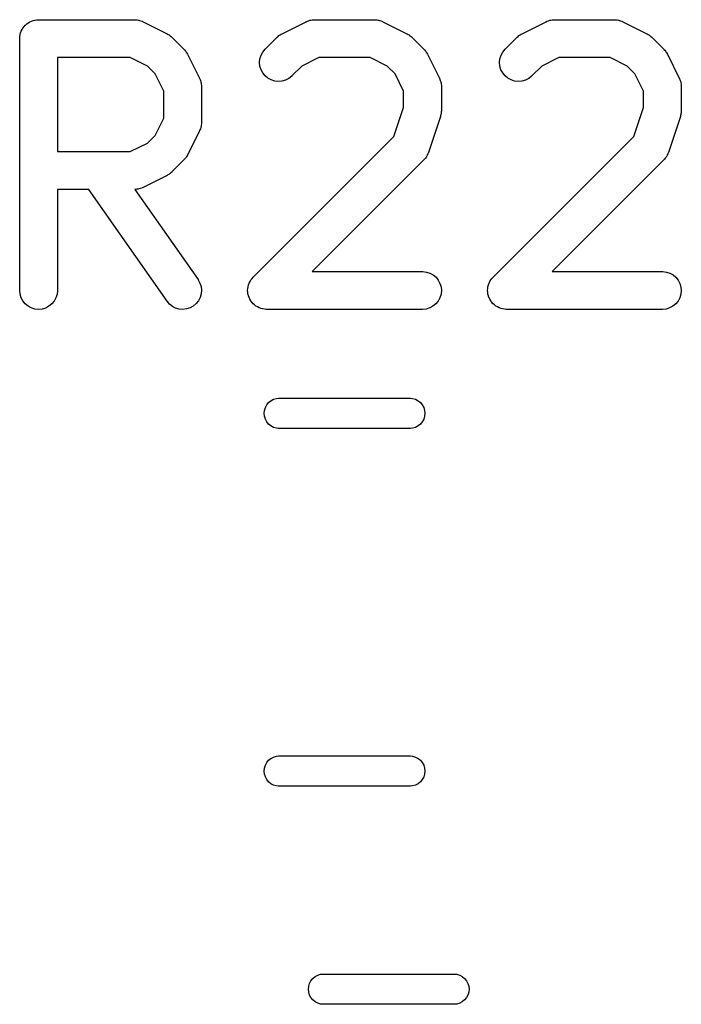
# Model space of a CAD drawing. Extents: x -0.18 to 2.54, y -2.17 to -0.07.
# Tile 27 of 39: x 1.31 to 1.42, y -0.73 to -0.58. Entities that reach past the tile are written whole.
import ezdxf

# ---------------------------------------------------------------- set-up
doc = ezdxf.new("R2010")
doc.units = 0
doc.header["$MEASUREMENT"] = 0
doc.layers.add('BLACK', color=7, linetype='CONTINUOUS')

msp = doc.modelspace()

# ---------------------------------------------------------------- linework, layer by layer
at = {"layer": 'BLACK', "linetype": 'CONTINUOUS'}
for p, q in [((1.31285, -0.581811), (1.31303, -0.581598)), ((1.31303, -0.581598), (1.3132, -0.581384)), ((1.3132, -0.581384), (1.31321, -0.581378)), ((1.31321, -0.581378), (1.31322, -0.58137)), ((1.31322, -0.58137), (1.31343, -0.581197)), ((1.31343, -0.581197), (1.31365, -0.58102)), ((1.31365, -0.58102), (1.31366, -0.581015)), ((1.31366, -0.581015), (1.31367, -0.581009)), ((1.31367, -0.581009), (1.31391, -0.58088)), ((1.31391, -0.58088), (1.31416, -0.58075)), ((1.31416, -0.58075), (1.31417, -0.580747)), ((1.31417, -0.580747), (1.31418, -0.580742)), ((1.31418, -0.580742), (1.31444, -0.580663)), ((1.31444, -0.580663), (1.31471, -0.580583)), ((1.31471, -0.580583), (1.31472, -0.580582)), ((1.31472, -0.580582), (1.31473, -0.580579)), ((1.31473, -0.580579), (1.31501, -0.580554)), ((1.31501, -0.580554), (1.31528, -0.580527)), ((1.31528, -0.580527), (1.33028, -0.580527)), ((1.33028, -0.580527), (1.33032, -0.580527)), ((1.33032, -0.580527), (1.33041, -0.580537)), ((1.33041, -0.580537), (1.3305, -0.580535)), ((1.3305, -0.580535), (1.3307, -0.580569)), ((1.3307, -0.580569), (1.3309, -0.580591)), ((1.3309, -0.580591), (1.33098, -0.580618)), ((1.33098, -0.580618), (1.33106, -0.580632)), ((1.33106, -0.580632), (1.33125, -0.580705)), ((1.33125, -0.580705), (1.33145, -0.580766)), ((1.33145, -0.580766), (1.33152, -0.580807)), ((1.33152, -0.580807), (1.3316, -0.580839)), ((1.3316, -0.580839), (1.33535, -0.582713)), ((1.35333, -0.582713), (1.35708, -0.580839)), ((1.35708, -0.580839), (1.35712, -0.58082)), ((1.35712, -0.58082), (1.3572, -0.58079)), ((1.3572, -0.58079), (1.35728, -0.58075)), ((1.35728, -0.58075), (1.35747, -0.580691)), ((1.35747, -0.580691), (1.35766, -0.580622)), ((1.35766, -0.580622), (1.35775, -0.580608)), ((1.35775, -0.580608), (1.35783, -0.580583)), ((1.35783, -0.580583), (1.35803, -0.580563)), ((1.35803, -0.580563), (1.35823, -0.580532)), ((1.35823, -0.580532), (1.35832, -0.580535)), ((1.35832, -0.580535), (1.3584, -0.580527)), ((1.3584, -0.580527), (1.36778, -0.580527)), ((1.36778, -0.580527), (1.36782, -0.580527)), ((1.36782, -0.580527), (1.36791, -0.580537)), ((1.36791, -0.580537), (1.36799, -0.580535)), ((1.36799, -0.580535), (1.36819, -0.580569)), ((1.36819, -0.580569), (1.36839, -0.580591)), ((1.36839, -0.580591), (1.36847, -0.580618)), ((1.36847, -0.580618), (1.36856, -0.580632)), ((1.36856, -0.580632), (1.36875, -0.580705)), ((1.36875, -0.580705), (1.36894, -0.580766)), ((1.36894, -0.580766), (1.36902, -0.580807)), ((1.36902, -0.580807), (1.3691, -0.580839)), ((1.3691, -0.580839), (1.37285, -0.582713)), ((1.39083, -0.582713), (1.39458, -0.580839)), ((1.39458, -0.580839), (1.39462, -0.58082)), ((1.39462, -0.58082), (1.3947, -0.58079)), ((1.3947, -0.58079), (1.39477, -0.58075)), ((1.39477, -0.58075), (1.39497, -0.580691)), ((1.39497, -0.580691), (1.39516, -0.580622)), ((1.39516, -0.580622), (1.39524, -0.580608)), ((1.39524, -0.580608), (1.39533, -0.580583)), ((1.39533, -0.580583), (1.39553, -0.580563)), ((1.39553, -0.580563), (1.39573, -0.580532)), ((1.39573, -0.580532), (1.39581, -0.580535)), ((1.39581, -0.580535), (1.3959, -0.580527)), ((1.3959, -0.580527), (1.40527, -0.580527)), ((1.40527, -0.580527), (1.40531, -0.580527)), ((1.40531, -0.580527), (1.4054, -0.580537)), ((1.4054, -0.580537), (1.40549, -0.580535)), ((1.40549, -0.580535), (1.40569, -0.580569)), ((1.40569, -0.580569), (1.40589, -0.580591)), ((1.40589, -0.580591), (1.40597, -0.580618)), ((1.40597, -0.580618), (1.40606, -0.580632)), ((1.40606, -0.580632), (1.40624, -0.580705)), ((1.40624, -0.580705), (1.40644, -0.580766)), ((1.40644, -0.580766), (1.40651, -0.580807)), ((1.40651, -0.580807), (1.40659, -0.580839)), ((1.40659, -0.580839), (1.41034, -0.582713)), ((1.31233, -0.583438), (1.31236, -0.583161)), ((1.31236, -0.583161), (1.31239, -0.582886)), ((1.31239, -0.582876), (1.3124, -0.582866)), ((1.31239, -0.582886), (1.31239, -0.582876)), ((1.3124, -0.582866), (1.31248, -0.582602)), ((1.31248, -0.582602), (1.31256, -0.582335)), ((1.31256, -0.582335), (1.31257, -0.582326)), ((1.31257, -0.582316), (1.3127, -0.582072)), ((1.31257, -0.582326), (1.31257, -0.582316)), ((1.3127, -0.582072), (1.31284, -0.581828)), ((1.31284, -0.581821), (1.31285, -0.581811)), ((1.31284, -0.581828), (1.31284, -0.581821)), ((1.33535, -0.582713), (1.33539, -0.582732)), ((1.33539, -0.582732), (1.33553, -0.582822)), ((1.33553, -0.582822), (1.33567, -0.582901)), ((1.33567, -0.582901), (1.33577, -0.582979)), ((1.33577, -0.582979), (1.33587, -0.583046)), ((1.33587, -0.583046), (1.33599, -0.583161)), ((1.33599, -0.583161), (1.33612, -0.583266)), ((1.3526, -0.583237), (1.35273, -0.583134)), ((1.35273, -0.583134), (1.35285, -0.58302)), ((1.35285, -0.58302), (1.35295, -0.582955)), ((1.35295, -0.582955), (1.35305, -0.582878)), ((1.35305, -0.582878), (1.35319, -0.582802)), ((1.35319, -0.582802), (1.35333, -0.582713)), ((1.37285, -0.582713), (1.37288, -0.582732)), ((1.37288, -0.582732), (1.37302, -0.582822)), ((1.37302, -0.582822), (1.37317, -0.582901)), ((1.37317, -0.582901), (1.37326, -0.582979)), ((1.37326, -0.582979), (1.37337, -0.583046)), ((1.37337, -0.583046), (1.37349, -0.583161)), ((1.37349, -0.583161), (1.37361, -0.583266)), ((1.39009, -0.583237), (1.39022, -0.583134)), ((1.39022, -0.583134), (1.39034, -0.58302)), ((1.39034, -0.58302), (1.39045, -0.582955)), ((1.39045, -0.582955), (1.39054, -0.582878)), ((1.39054, -0.582878), (1.39069, -0.582802)), ((1.39069, -0.582802), (1.39083, -0.582713)), ((1.41034, -0.582713), (1.41038, -0.582732)), ((1.41038, -0.582732), (1.41052, -0.582822)), ((1.41052, -0.582822), (1.41066, -0.582901)), ((1.41066, -0.582901), (1.41076, -0.582979)), ((1.41076, -0.582979), (1.41086, -0.583046)), ((1.41086, -0.583046), (1.41098, -0.583161)), ((1.41098, -0.583161), (1.41111, -0.583266)), ((1.31233, -0.583458), (1.31233, -0.583438)), ((1.31233, -0.583459), (1.31233, -0.583458)), ((1.31233, -0.58348), (1.31233, -0.583459)), ((1.31233, -0.583459), (1.31233, -0.583459)), ((1.31233, -0.62285), (1.31233, -0.58348)), ((1.33612, -0.583266), (1.33799, -0.585141)), ((1.35069, -0.585141), (1.35257, -0.583266)), ((1.35257, -0.583266), (1.3526, -0.583237)), ((1.37361, -0.583266), (1.37549, -0.585141)), ((1.38819, -0.585141), (1.39006, -0.583266)), ((1.39006, -0.583266), (1.39009, -0.583237)), ((1.41111, -0.583266), (1.41298, -0.585141)), ((1.33799, -0.585141), (1.33802, -0.585171)), ((1.33802, -0.585171), (1.33813, -0.5853)), ((1.33813, -0.5853), (1.33824, -0.585421)), ((1.33824, -0.585421), (1.33831, -0.585525)), ((1.33831, -0.585525), (1.33838, -0.585621)), ((1.33838, -0.585621), (1.33846, -0.585768)), ((1.33846, -0.585768), (1.33855, -0.585909)), ((1.33855, -0.585909), (1.34042, -0.589658)), ((1.34988, -0.586645), (1.35005, -0.586094)), ((1.35005, -0.586094), (1.35033, -0.585586)), ((1.35033, -0.585586), (1.35069, -0.585141)), ((1.37549, -0.585141), (1.37552, -0.585171)), ((1.37552, -0.585171), (1.37562, -0.5853)), ((1.37562, -0.5853), (1.37574, -0.585421)), ((1.37574, -0.585421), (1.3758, -0.585525)), ((1.3758, -0.585525), (1.37588, -0.585621)), ((1.37588, -0.585621), (1.37595, -0.585768)), ((1.37595, -0.585768), (1.37604, -0.585909)), ((1.37604, -0.585909), (1.37792, -0.589658)), ((1.38738, -0.586645), (1.38755, -0.586094)), ((1.38755, -0.586094), (1.38782, -0.585586)), ((1.38782, -0.585586), (1.38819, -0.585141)), ((1.41298, -0.585141), (1.41301, -0.585171)), ((1.41301, -0.585171), (1.41312, -0.5853)), ((1.41312, -0.5853), (1.41323, -0.585421)), ((1.41323, -0.585421), (1.4133, -0.585525)), ((1.4133, -0.585525), (1.41337, -0.585621)), ((1.41337, -0.585621), (1.41345, -0.585768)), ((1.41345, -0.585768), (1.41354, -0.585909)), ((1.41354, -0.585909), (1.41541, -0.589658)), ((1.31824, -0.586432), (1.31824, -0.601149)), ((1.32959, -0.586432), (1.31824, -0.586432)), ((1.33228, -0.587781), (1.32959, -0.586432)), ((1.33348, -0.588978), (1.33228, -0.587781)), ((1.34983, -0.587219), (1.34988, -0.586645)), ((1.34988, -0.587793), (1.34983, -0.587219)), ((1.35005, -0.588345), (1.34988, -0.587793)), ((1.3564, -0.587781), (1.35487, -0.589317)), ((1.3591, -0.586432), (1.3564, -0.587781)), ((1.36708, -0.586432), (1.3591, -0.586432)), ((1.36978, -0.587781), (1.36708, -0.586432)), ((1.37098, -0.588978), (1.36978, -0.587781)), ((1.38732, -0.587219), (1.38738, -0.586645)), ((1.38738, -0.587793), (1.38732, -0.587219)), ((1.38754, -0.588345), (1.38738, -0.587793)), ((1.3939, -0.587781), (1.39236, -0.589317)), ((1.3966, -0.586432), (1.3939, -0.587781)), ((1.40458, -0.586432), (1.3966, -0.586432)), ((1.40727, -0.587781), (1.40458, -0.586432)), ((1.40847, -0.588978), (1.40727, -0.587781)), ((1.33483, -0.591676), (1.33348, -0.588978)), ((1.35031, -0.588855), (1.35005, -0.588345)), ((1.35068, -0.589302), (1.35031, -0.588855)), ((1.35112, -0.589671), (1.35068, -0.589302)), ((1.35484, -0.589346), (1.35439, -0.589705)), ((1.35487, -0.589317), (1.35484, -0.589346)), ((1.37232, -0.591676), (1.37098, -0.588978)), ((1.38781, -0.588855), (1.38754, -0.588345)), ((1.38817, -0.589302), (1.38781, -0.588855)), ((1.38861, -0.589671), (1.38817, -0.589302)), ((1.39233, -0.589346), (1.39188, -0.589705)), ((1.39236, -0.589317), (1.39233, -0.589346)), ((1.40982, -0.591676), (1.40847, -0.588978)), ((1.34042, -0.589658), (1.34044, -0.589695)), ((1.34044, -0.589695), (1.34047, -0.589777)), ((1.34047, -0.589777), (1.34051, -0.589853)), ((1.34051, -0.589853), (1.34057, -0.590047)), ((1.34057, -0.590047), (1.34064, -0.590236)), ((1.34064, -0.590236), (1.34065, -0.590322)), ((1.34065, -0.590322), (1.34068, -0.590405)), ((1.34068, -0.590405), (1.3407, -0.590606)), ((1.3407, -0.590606), (1.34073, -0.590805)), ((1.34073, -0.590805), (1.34073, -0.590892)), ((1.34073, -0.590892), (1.34073, -0.590979)), ((1.35163, -0.589947), (1.35112, -0.589671)), ((1.35218, -0.590119), (1.35163, -0.589947)), ((1.35275, -0.590182), (1.35218, -0.590119)), ((1.35332, -0.590131), (1.35275, -0.590182)), ((1.35388, -0.589971), (1.35332, -0.590131)), ((1.35439, -0.589705), (1.35388, -0.589971)), ((1.37792, -0.589658), (1.37794, -0.589695)), ((1.37794, -0.589695), (1.37797, -0.589777)), ((1.37797, -0.589777), (1.37801, -0.589853)), ((1.37801, -0.589853), (1.37806, -0.590047)), ((1.37806, -0.590047), (1.37813, -0.590236)), ((1.37813, -0.590236), (1.37815, -0.590322)), ((1.37815, -0.590322), (1.37817, -0.590405)), ((1.37817, -0.590405), (1.37819, -0.590606)), ((1.37819, -0.590606), (1.37822, -0.590805)), ((1.37822, -0.590805), (1.37822, -0.590892)), ((1.37822, -0.590892), (1.37823, -0.590979)), ((1.38912, -0.589947), (1.38861, -0.589671)), ((1.38967, -0.590119), (1.38912, -0.589947)), ((1.39024, -0.590182), (1.38967, -0.590119)), ((1.39082, -0.590131), (1.39024, -0.590182)), ((1.39137, -0.589971), (1.39082, -0.590131)), ((1.39188, -0.589705), (1.39137, -0.589971)), ((1.41541, -0.589658), (1.41543, -0.589695)), ((1.41543, -0.589695), (1.41546, -0.589777)), ((1.41546, -0.589777), (1.4155, -0.589853)), ((1.4155, -0.589853), (1.41556, -0.590047)), ((1.41556, -0.590047), (1.41563, -0.590236)), ((1.41563, -0.590236), (1.41564, -0.590322)), ((1.41564, -0.590322), (1.41567, -0.590405)), ((1.41567, -0.590405), (1.41569, -0.590606)), ((1.41569, -0.590606), (1.41572, -0.590805)), ((1.41572, -0.590805), (1.41572, -0.590892)), ((1.41572, -0.590892), (1.41572, -0.590979)), ((1.33483, -0.595906), (1.33483, -0.591676)), ((1.34073, -0.590979), (1.34073, -0.596603)), ((1.37232, -0.594249), (1.37232, -0.591676)), ((1.37823, -0.590979), (1.37823, -0.594728)), ((1.40982, -0.594249), (1.40982, -0.591676)), ((1.41572, -0.590979), (1.41572, -0.594728)), ((1.37082, -0.598757), (1.37232, -0.594249)), ((1.37811, -0.5955), (1.37808, -0.595662)), ((1.37816, -0.595342), (1.37811, -0.5955)), ((1.37818, -0.59522), (1.37816, -0.595342)), ((1.37821, -0.5951), (1.37818, -0.59522)), ((1.37823, -0.594769), (1.37821, -0.594934)), ((1.37821, -0.594934), (1.37821, -0.5951)), ((1.37823, -0.594728), (1.37823, -0.594769)), ((1.40832, -0.598757), (1.40982, -0.594249)), ((1.41561, -0.5955), (1.41557, -0.595662)), ((1.41566, -0.595342), (1.41561, -0.5955)), ((1.41567, -0.59522), (1.41566, -0.595342)), ((1.4157, -0.5951), (1.41567, -0.59522)), ((1.41571, -0.594934), (1.4157, -0.5951)), ((1.41572, -0.594769), (1.41571, -0.594934)), ((1.41572, -0.594728), (1.41572, -0.594769)), ((1.33348, -0.598603), (1.33483, -0.595906)), ((1.34069, -0.597016), (1.34067, -0.597217)), ((1.34073, -0.596817), (1.34069, -0.597016)), ((1.34073, -0.596644), (1.34072, -0.596731)), ((1.34072, -0.596731), (1.34073, -0.596817)), ((1.34073, -0.596603), (1.34073, -0.596644)), ((1.37808, -0.595662), (1.3762, -0.601286)), ((1.41557, -0.595662), (1.4137, -0.601286)), ((1.34042, -0.597923), (1.33855, -0.601673)), ((1.34045, -0.597842), (1.34042, -0.597923)), ((1.3405, -0.597766), (1.34045, -0.597842)), ((1.34056, -0.597574), (1.3405, -0.597766)), ((1.34063, -0.597385), (1.34056, -0.597574)), ((1.34064, -0.597299), (1.34063, -0.597385)), ((1.34067, -0.597217), (1.34064, -0.597299)), ((1.32959, -0.601149), (1.33228, -0.5998)), ((1.33228, -0.5998), (1.33348, -0.598603)), ((1.34882, -0.620762), (1.37082, -0.598757)), ((1.38631, -0.620762), (1.40832, -0.598757)), ((1.31824, -0.601149), (1.32959, -0.601149)), ((1.33855, -0.601673), (1.33853, -0.60171)), ((1.37603, -0.601665), (1.37595, -0.601848)), ((1.37613, -0.601487), (1.37603, -0.601665)), ((1.37615, -0.601404), (1.37613, -0.601487)), ((1.37619, -0.601325), (1.37615, -0.601404)), ((1.3762, -0.601286), (1.37619, -0.601325)), ((1.41353, -0.601665), (1.41344, -0.601848)), ((1.41362, -0.601487), (1.41353, -0.601665)), ((1.41365, -0.601404), (1.41362, -0.601487)), ((1.41368, -0.601325), (1.41365, -0.601404)), ((1.4137, -0.601286), (1.41368, -0.601325)), ((1.33799, -0.60244), (1.33612, -0.604315)), ((1.3381, -0.602312), (1.33799, -0.60244)), ((1.33822, -0.602193), (1.3381, -0.602312)), ((1.33828, -0.60209), (1.33822, -0.602193)), ((1.33836, -0.601995), (1.33828, -0.60209)), ((1.33844, -0.601849), (1.33836, -0.601995)), ((1.33853, -0.60171), (1.33844, -0.601849)), ((1.37549, -0.60244), (1.35803, -0.619897)), ((1.37554, -0.602373), (1.37549, -0.60244)), ((1.37561, -0.602314), (1.37554, -0.602373)), ((1.37573, -0.602151), (1.37561, -0.602314)), ((1.37586, -0.601995), (1.37573, -0.602151)), ((1.3759, -0.601918), (1.37586, -0.601995)), ((1.37595, -0.601848), (1.3759, -0.601918)), ((1.41298, -0.60244), (1.39553, -0.619897)), ((1.41304, -0.602373), (1.41298, -0.60244)), ((1.4131, -0.602314), (1.41304, -0.602373)), ((1.41322, -0.602151), (1.4131, -0.602314)), ((1.41335, -0.601995), (1.41322, -0.602151)), ((1.41339, -0.601918), (1.41335, -0.601995)), ((1.41344, -0.601848), (1.41339, -0.601918)), ((1.33564, -0.604704), (1.33549, -0.60478)), ((1.33574, -0.604627), (1.33564, -0.604704)), ((1.33584, -0.604561), (1.33574, -0.604627)), ((1.33596, -0.604448), (1.33584, -0.604561)), ((1.33609, -0.604344), (1.33596, -0.604448)), ((1.33612, -0.604315), (1.33609, -0.604344)), ((1.33535, -0.604868), (1.3316, -0.606743)), ((1.33549, -0.60478), (1.33535, -0.604868)), ((1.32312, -0.607055), (1.31824, -0.607055)), ((1.31824, -0.607055), (1.31824, -0.62285)), ((1.33536, -0.624543), (1.32312, -0.607055)), ((1.33037, -0.607046), (1.33033, -0.60705)), ((1.33033, -0.60705), (1.3402, -0.621156)), ((1.33046, -0.60705), (1.33037, -0.607046)), ((1.33065, -0.607018), (1.33046, -0.60705)), ((1.33086, -0.606999), (1.33065, -0.607018)), ((1.33094, -0.606973), (1.33086, -0.606999)), ((1.33102, -0.60696), (1.33094, -0.606973)), ((1.33121, -0.60689), (1.33102, -0.60696)), ((1.33141, -0.606832), (1.33121, -0.60689)), ((1.33148, -0.606791), (1.33141, -0.606832)), ((1.33157, -0.606761), (1.33148, -0.606791)), ((1.3316, -0.606743), (1.33157, -0.606761)), ((1.35803, -0.619897), (1.37528, -0.619897)), ((1.37528, -0.619897), (1.37532, -0.619897)), ((1.37532, -0.619897), (1.37589, -0.619961)), ((1.37589, -0.619961), (1.37644, -0.620136)), ((1.37644, -0.620136), (1.37694, -0.620413)), ((1.39553, -0.619897), (1.41277, -0.619897)), ((1.41277, -0.619897), (1.41281, -0.619897)), ((1.41281, -0.619897), (1.41339, -0.619961)), ((1.41339, -0.619961), (1.41394, -0.620136)), ((1.41394, -0.620136), (1.41444, -0.620413)), ((1.3402, -0.621156), (1.34022, -0.62119)), ((1.34022, -0.62119), (1.3405, -0.621696)), ((1.34818, -0.621705), (1.34832, -0.621456)), ((1.34832, -0.621456), (1.34845, -0.621207)), ((1.34845, -0.621203), (1.34846, -0.621198)), ((1.34845, -0.621207), (1.34845, -0.621203)), ((1.34846, -0.621198), (1.34864, -0.620979)), ((1.34864, -0.620979), (1.34882, -0.620762)), ((1.37694, -0.620413), (1.37739, -0.620784)), ((1.37739, -0.620784), (1.37775, -0.621233)), ((1.37775, -0.621233), (1.37801, -0.621744)), ((1.38568, -0.621705), (1.38581, -0.621456)), ((1.38581, -0.621456), (1.38595, -0.621207)), ((1.38595, -0.621198), (1.38613, -0.620979)), ((1.38595, -0.621203), (1.38595, -0.621198)), ((1.38595, -0.621207), (1.38595, -0.621203)), ((1.38613, -0.620979), (1.38631, -0.620762)), ((1.41444, -0.620413), (1.41488, -0.620784)), ((1.41488, -0.620784), (1.41524, -0.621233)), ((1.41524, -0.621233), (1.41551, -0.621744)), ((1.31239, -0.623423), (1.31233, -0.62285)), ((1.31824, -0.622891), (1.31817, -0.623464)), ((1.31824, -0.62285), (1.31824, -0.622891)), ((1.3405, -0.621696), (1.34067, -0.622246)), ((1.34067, -0.622246), (1.34073, -0.622819)), ((1.34073, -0.622819), (1.34068, -0.623393)), ((1.34795, -0.622829), (1.34798, -0.62255)), ((1.34795, -0.622834), (1.34795, -0.622829)), ((1.34795, -0.622839), (1.34795, -0.622834)), ((1.34798, -0.623122), (1.34795, -0.622839)), ((1.34798, -0.62255), (1.34801, -0.622266)), ((1.348, -0.623403), (1.34798, -0.623122)), ((1.34801, -0.622256), (1.3481, -0.621983)), ((1.34801, -0.622261), (1.34801, -0.622256)), ((1.34801, -0.622266), (1.34801, -0.622261)), ((1.3481, -0.621983), (1.34818, -0.621715)), ((1.34818, -0.62171), (1.34818, -0.621705)), ((1.34818, -0.621715), (1.34818, -0.62171)), ((1.37801, -0.621744), (1.37818, -0.622296)), ((1.37823, -0.62287), (1.37817, -0.623443)), ((1.37818, -0.622296), (1.37823, -0.62287)), ((1.38545, -0.622829), (1.38548, -0.62255)), ((1.38545, -0.622834), (1.38545, -0.622829)), ((1.38545, -0.622839), (1.38545, -0.622834)), ((1.38547, -0.623122), (1.38545, -0.622839)), ((1.3855, -0.623403), (1.38547, -0.623122)), ((1.38548, -0.62255), (1.38551, -0.622266)), ((1.38551, -0.622256), (1.38559, -0.621983)), ((1.38551, -0.622261), (1.38551, -0.622256)), ((1.38551, -0.622266), (1.38551, -0.622261)), ((1.38559, -0.621983), (1.38567, -0.621715)), ((1.38567, -0.621715), (1.38568, -0.62171)), ((1.38568, -0.62171), (1.38568, -0.621705)), ((1.41551, -0.621744), (1.41567, -0.622296)), ((1.41572, -0.62287), (1.41566, -0.623443)), ((1.41567, -0.622296), (1.41572, -0.62287)), ((1.31255, -0.623975), (1.31239, -0.623423)), ((1.31282, -0.624484), (1.31255, -0.623975)), ((1.31319, -0.62493), (1.31282, -0.624484)), ((1.31772, -0.624518), (1.31735, -0.624959)), ((1.318, -0.624013), (1.31772, -0.624518)), ((1.31817, -0.623464), (1.318, -0.624013)), ((1.33574, -0.624981), (1.33536, -0.624543)), ((1.34026, -0.624458), (1.3399, -0.624908)), ((1.34052, -0.623947), (1.34026, -0.624458)), ((1.34068, -0.623393), (1.34052, -0.623947)), ((1.34801, -0.623408), (1.348, -0.623403)), ((1.34801, -0.623413), (1.34801, -0.623408)), ((1.34809, -0.623685), (1.34801, -0.623413)), ((1.34817, -0.623956), (1.34809, -0.623685)), ((1.34817, -0.62396), (1.34817, -0.623956)), ((1.34817, -0.623965), (1.34817, -0.62396)), ((1.34831, -0.624223), (1.34817, -0.623965)), ((1.34843, -0.624466), (1.34831, -0.624223)), ((1.34844, -0.62447), (1.34843, -0.624466)), ((1.34844, -0.624475), (1.34844, -0.62447)), ((1.34862, -0.624698), (1.34844, -0.624475)), ((1.34879, -0.624916), (1.34862, -0.624698)), ((1.37772, -0.624501), (1.37736, -0.624945)), ((1.378, -0.623994), (1.37772, -0.624501)), ((1.37817, -0.623443), (1.378, -0.623994)), ((1.3855, -0.623408), (1.3855, -0.623403)), ((1.3855, -0.623413), (1.3855, -0.623408)), ((1.38558, -0.623685), (1.3855, -0.623413)), ((1.38566, -0.623956), (1.38558, -0.623685)), ((1.38566, -0.62396), (1.38566, -0.623956)), ((1.38567, -0.623965), (1.38566, -0.62396)), ((1.3858, -0.624223), (1.38567, -0.623965)), ((1.38593, -0.624466), (1.3858, -0.624223)), ((1.38593, -0.62447), (1.38593, -0.624466)), ((1.38593, -0.624475), (1.38593, -0.62447)), ((1.38612, -0.624698), (1.38593, -0.624475)), ((1.38629, -0.624916), (1.38612, -0.624698)), ((1.41522, -0.624501), (1.41485, -0.624945)), ((1.41549, -0.623994), (1.41522, -0.624501)), ((1.41566, -0.623443), (1.41549, -0.623994)), ((1.31363, -0.625298), (1.31319, -0.62493)), ((1.31414, -0.625572), (1.31363, -0.625298)), ((1.31469, -0.625742), (1.31414, -0.625572)), ((1.31526, -0.625802), (1.31469, -0.625742)), ((1.31584, -0.62575), (1.31526, -0.625802)), ((1.31639, -0.625587), (1.31584, -0.62575)), ((1.3169, -0.62532), (1.31639, -0.625587)), ((1.31735, -0.624959), (1.3169, -0.62532)), ((1.33619, -0.625337), (1.33574, -0.624981)), ((1.3367, -0.625599), (1.33619, -0.625337)), ((1.33726, -0.625756), (1.3367, -0.625599)), ((1.33783, -0.625802), (1.33726, -0.625756)), ((1.3384, -0.625736), (1.33783, -0.625802)), ((1.33895, -0.62556), (1.3384, -0.625736)), ((1.33946, -0.62528), (1.33895, -0.62556)), ((1.3399, -0.624908), (1.33946, -0.62528)), ((1.3488, -0.624919), (1.34879, -0.624916)), ((1.3488, -0.624923), (1.3488, -0.624919)), ((1.34902, -0.625103), (1.3488, -0.624923)), ((1.34924, -0.625286), (1.34902, -0.625103)), ((1.34924, -0.625289), (1.34924, -0.625286)), ((1.34924, -0.625292), (1.34924, -0.625289)), ((1.34949, -0.625428), (1.34924, -0.625292)), ((1.34974, -0.625564), (1.34949, -0.625428)), ((1.34975, -0.625565), (1.34974, -0.625564)), ((1.34975, -0.625568), (1.34975, -0.625565)), ((1.35002, -0.625653), (1.34975, -0.625568)), ((1.35029, -0.625738), (1.35002, -0.625653)), ((1.3503, -0.625738), (1.35029, -0.625738)), ((1.3503, -0.62574), (1.3503, -0.625738)), ((1.35058, -0.62577), (1.3503, -0.62574)), ((1.35086, -0.625802), (1.35058, -0.62577)), ((1.35087, -0.625802), (1.35086, -0.625802)), ((1.3509, -0.625802), (1.35087, -0.625802)), ((1.35087, -0.625802), (1.35087, -0.625802)), ((1.35087, -0.625802), (1.35087, -0.625802)), ((1.37528, -0.625802), (1.3509, -0.625802)), ((1.37585, -0.625746), (1.37528, -0.625802)), ((1.3764, -0.62558), (1.37585, -0.625746)), ((1.37691, -0.625309), (1.3764, -0.62558)), ((1.37736, -0.624945), (1.37691, -0.625309)), ((1.38629, -0.624919), (1.38629, -0.624916)), ((1.3863, -0.624923), (1.38629, -0.624919)), ((1.38651, -0.625103), (1.3863, -0.624923)), ((1.38673, -0.625286), (1.38651, -0.625103)), ((1.38674, -0.625289), (1.38673, -0.625286)), ((1.38674, -0.625292), (1.38674, -0.625289)), ((1.38699, -0.625428), (1.38674, -0.625292)), ((1.38724, -0.625564), (1.38699, -0.625428)), ((1.38724, -0.625565), (1.38724, -0.625564)), ((1.38725, -0.625568), (1.38724, -0.625565)), ((1.38752, -0.625653), (1.38725, -0.625568)), ((1.38779, -0.625738), (1.38752, -0.625653)), ((1.3878, -0.62574), (1.38779, -0.625738)), ((1.38779, -0.625738), (1.38779, -0.625738)), ((1.38808, -0.62577), (1.3878, -0.62574)), ((1.38836, -0.625802), (1.38808, -0.62577)), ((1.38837, -0.625802), (1.38836, -0.625802)), ((1.3884, -0.625802), (1.38837, -0.625802)), ((1.38837, -0.625802), (1.38837, -0.625802)), ((1.38837, -0.625802), (1.38837, -0.625802)), ((1.41277, -0.625802), (1.3884, -0.625802)), ((1.41335, -0.625746), (1.41277, -0.625802)), ((1.4139, -0.62558), (1.41335, -0.625746)), ((1.41441, -0.625309), (1.4139, -0.62558)), ((1.41485, -0.624945), (1.41441, -0.625309)), ((1.35123, -0.640369), (1.35159, -0.640074)), ((1.35159, -0.640074), (1.352, -0.639854)), ((1.352, -0.639854), (1.35245, -0.639719)), ((1.35245, -0.639719), (1.35279, -0.639685)), ((1.35279, -0.639685), (1.37339, -0.639685)), ((1.37339, -0.639685), (1.37373, -0.639719)), ((1.37373, -0.639719), (1.37418, -0.639854)), ((1.37418, -0.639854), (1.37459, -0.640074)), ((1.37459, -0.640074), (1.37495, -0.640369)), ((1.35054, -0.642047), (1.35058, -0.641584)), ((1.35058, -0.641584), (1.35072, -0.641139)), ((1.35072, -0.641139), (1.35094, -0.640729)), ((1.35094, -0.640729), (1.35123, -0.640369)), ((1.37495, -0.640369), (1.37524, -0.640729)), ((1.37524, -0.640729), (1.37546, -0.641139)), ((1.37546, -0.641139), (1.3756, -0.641584)), ((1.3756, -0.641584), (1.37564, -0.642047)), ((1.35058, -0.64251), (1.35054, -0.642047)), ((1.35072, -0.642956), (1.35058, -0.64251)), ((1.35094, -0.643366), (1.35072, -0.642956)), ((1.37546, -0.642956), (1.37524, -0.643366)), ((1.3756, -0.64251), (1.37546, -0.642956)), ((1.37564, -0.642047), (1.3756, -0.64251)), ((1.35123, -0.643726), (1.35094, -0.643366)), ((1.35159, -0.644021), (1.35123, -0.643726)), ((1.352, -0.64424), (1.35159, -0.644021)), ((1.35245, -0.644375), (1.352, -0.64424)), ((1.35279, -0.644409), (1.35245, -0.644375)), ((1.37339, -0.644409), (1.35279, -0.644409)), ((1.37373, -0.644375), (1.37339, -0.644409)), ((1.37418, -0.64424), (1.37373, -0.644375)), ((1.37459, -0.644021), (1.37418, -0.64424)), ((1.37495, -0.643726), (1.37459, -0.644021)), ((1.37524, -0.643366), (1.37495, -0.643726)), ((1.35058, -0.69749), (1.35072, -0.697044)), ((1.35072, -0.697044), (1.35094, -0.696634)), ((1.35094, -0.696634), (1.35123, -0.696274)), ((1.35123, -0.696274), (1.35159, -0.695979)), ((1.35159, -0.695979), (1.352, -0.69576)), ((1.352, -0.69576), (1.35245, -0.695625)), ((1.35245, -0.695625), (1.35279, -0.695591)), ((1.35279, -0.695591), (1.37339, -0.695591)), ((1.37339, -0.695591), (1.37373, -0.695625)), ((1.37373, -0.695625), (1.37418, -0.69576)), ((1.37418, -0.69576), (1.37459, -0.695979)), ((1.37459, -0.695979), (1.37495, -0.696274)), ((1.37495, -0.696274), (1.37524, -0.696634)), ((1.37524, -0.696634), (1.37546, -0.697044)), ((1.37546, -0.697044), (1.3756, -0.69749)), ((1.35054, -0.697953), (1.35058, -0.69749)), ((1.35058, -0.698416), (1.35054, -0.697953)), ((1.35072, -0.698861), (1.35058, -0.698416)), ((1.3756, -0.698416), (1.37546, -0.698861)), ((1.3756, -0.69749), (1.37564, -0.697953)), ((1.37564, -0.697953), (1.3756, -0.698416)), ((1.35094, -0.699271), (1.35072, -0.698861)), ((1.35123, -0.699631), (1.35094, -0.699271)), ((1.35159, -0.699926), (1.35123, -0.699631)), ((1.352, -0.700146), (1.35159, -0.699926)), ((1.35245, -0.700281), (1.352, -0.700146)), ((1.37418, -0.700146), (1.37373, -0.700281)), ((1.37459, -0.699926), (1.37418, -0.700146)), ((1.37495, -0.699631), (1.37459, -0.699926)), ((1.37524, -0.699271), (1.37495, -0.699631)), ((1.37546, -0.698861), (1.37524, -0.699271)), ((1.35279, -0.700315), (1.35245, -0.700281)), ((1.37339, -0.700315), (1.35279, -0.700315)), ((1.37373, -0.700281), (1.37339, -0.700315)), ((1.35763, -0.731139), (1.35785, -0.730729)), ((1.35785, -0.730729), (1.35814, -0.730369)), ((1.35814, -0.730369), (1.3585, -0.730074)), ((1.3585, -0.730074), (1.35891, -0.729854)), ((1.35891, -0.729854), (1.35936, -0.729719)), ((1.35936, -0.729719), (1.3597, -0.729685)), ((1.3597, -0.729685), (1.3803, -0.729685)), ((1.3803, -0.729685), (1.38064, -0.729719)), ((1.38064, -0.729719), (1.38109, -0.729854)), ((1.38109, -0.729854), (1.3815, -0.730074)), ((1.3815, -0.730074), (1.38186, -0.730369)), ((1.38186, -0.730369), (1.38215, -0.730729)), ((1.38215, -0.730729), (1.38237, -0.731139)), ((1.35745, -0.732047), (1.35749, -0.731584)), ((1.35749, -0.73251), (1.35745, -0.732047)), ((1.35749, -0.731584), (1.35763, -0.731139)), ((1.38237, -0.731139), (1.38251, -0.731584)), ((1.38251, -0.731584), (1.38255, -0.732047)), ((1.38255, -0.732047), (1.38251, -0.73251)), ((1.35763, -0.732956), (1.35749, -0.73251)), ((1.35785, -0.733366), (1.35763, -0.732956)), ((1.35814, -0.733726), (1.35785, -0.733366)), ((1.3585, -0.734021), (1.35814, -0.733726)), ((1.38186, -0.733726), (1.3815, -0.734021)), ((1.38215, -0.733366), (1.38186, -0.733726)), ((1.38237, -0.732956), (1.38215, -0.733366)), ((1.38251, -0.73251), (1.38237, -0.732956)), ((1.35891, -0.73424), (1.3585, -0.734021)), ((1.35936, -0.734375), (1.35891, -0.73424)), ((1.3597, -0.734409), (1.35936, -0.734375)), ((1.3803, -0.734409), (1.3597, -0.734409)), ((1.38064, -0.734375), (1.3803, -0.734409)), ((1.38109, -0.73424), (1.38064, -0.734375)), ((1.3815, -0.734021), (1.38109, -0.73424))]:
    msp.add_line(p, q, dxfattribs=at)

doc.saveas('drawing.dxf')
